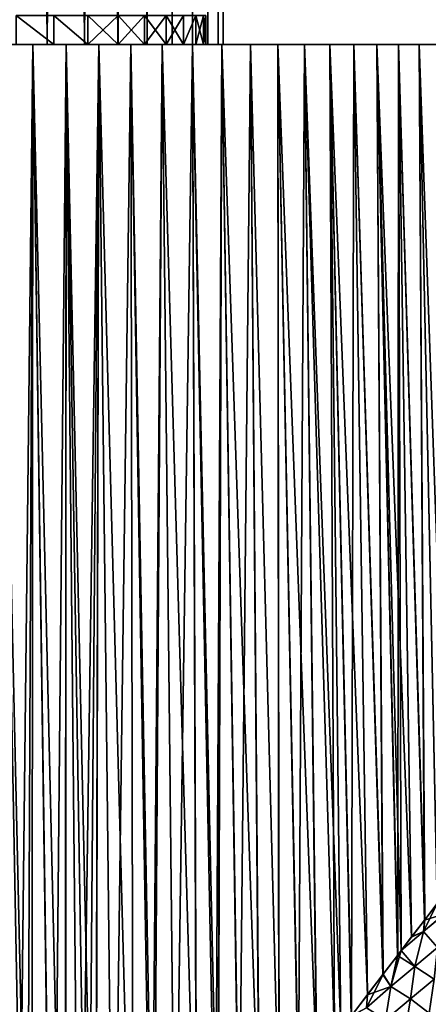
# Model space of a CAD drawing. Header units: millimetres. Extents: x -30 to 76, y -3 to 301.
# Tile 46 of 256: x 8 to 20, y 86 to 113. Entities that reach past the tile are written whole.
import ezdxf

# ---------------------------------------------------------------- set-up
doc = ezdxf.new("R2010")
doc.units = ezdxf.units.MM
doc.header["$LTSCALE"] = 81.481481
for name, color, linetype in [('13', 7, 'CONTINUOUS'), ('19', 7, 'CONTINUOUS'), ('3', 7, 'CONTINUOUS'), ('430', 7, 'CONTINUOUS'), ('444', 7, 'CONTINUOUS'), ('446', 7, 'CONTINUOUS'), ('447', 7, 'CONTINUOUS')]:
    doc.layers.add(name, color=color, linetype=linetype)

msp = doc.modelspace()

# ---------------------------------------------------------------- linework, layer by layer
at = {"layer": '13', "color": 7, "linetype": 'CONTINUOUS', "true_color": 0xaaaaaa}
for points in [[(19.546, 87.843, -12.869), (19.89, 88.29, -12.34), (19.508, 87.515, -12.945), (19.546, 87.843, -12.869)], [(19.89, 88.29, -12.34), (20.095, 88.008, -12.068), (19.508, 87.515, -12.945), (19.89, 88.29, -12.34)], [(19.886, 88.285, 12.348), (19.542, 87.837, 12.876), (20.096, 88.008, 12.068), (19.886, 88.285, 12.348)], [(19.542, 87.837, 12.876), (19.177, 87.363, 13.402), (19.508, 87.515, 12.945), (19.542, 87.837, 12.876)], [(19.182, 87.369, -13.395), (19.546, 87.843, -12.869), (19.508, 87.515, -12.945), (19.182, 87.369, -13.395)], [(19.542, 87.837, 12.876), (19.508, 87.515, 12.945), (20.096, 88.008, 12.068), (19.542, 87.837, 12.876)], [(19.508, 87.515, 12.945), (19.897, 87.075, 12.538), (20.096, 88.008, 12.068), (19.508, 87.515, 12.945)], [(20.095, 88.008, -12.068), (19.897, 87.075, -12.538), (19.508, 87.515, -12.945), (20.095, 88.008, -12.068)], [(18.893, 86.991, -13.793), (19.182, 87.369, -13.395), (19.508, 87.515, -12.945), (18.893, 86.991, -13.793)], [(19.269, 86.551, -13.393), (18.893, 86.991, -13.793), (19.508, 87.515, -12.945), (19.269, 86.551, -13.393)], [(19.177, 87.363, 13.402), (18.893, 86.991, 13.793), (19.508, 87.515, 12.945), (19.177, 87.363, 13.402)], [(18.893, 86.991, 13.793), (19.269, 86.551, 13.393), (19.508, 87.515, 12.945), (18.893, 86.991, 13.793)], [(19.269, 86.551, 13.393), (19.897, 87.075, 12.538), (19.508, 87.515, 12.945), (19.269, 86.551, 13.393)], [(19.897, 87.075, -12.538), (19.269, 86.551, -13.393), (19.508, 87.515, -12.945), (19.897, 87.075, -12.538)], [(18.798, 86.868, -13.919), (18.893, 86.991, -13.793), (18.613, 85.997, -14.22), (18.798, 86.868, -13.919)], [(18.893, 86.991, -13.793), (19.269, 86.551, -13.393), (18.613, 85.997, -14.22), (18.893, 86.991, -13.793)], [(18.893, 86.991, 13.793), (18.793, 86.861, 13.926), (19.269, 86.551, 13.393), (18.893, 86.991, 13.793)], [(19.269, 86.551, 13.393), (19.809, 86.204, 12.921), (19.897, 87.075, 12.538), (19.269, 86.551, 13.393)], [(19.897, 87.075, -12.538), (19.809, 86.204, -12.922), (19.269, 86.551, -13.393), (19.897, 87.075, -12.538)], [(18.793, 86.861, 13.926), (18.389, 86.331, 14.446), (18.613, 85.997, 14.22), (18.793, 86.861, 13.926)], [(18.394, 86.338, -14.44), (18.798, 86.868, -13.919), (18.613, 85.997, -14.22), (18.394, 86.338, -14.44)], [(18.793, 86.861, 13.926), (18.613, 85.997, 14.22), (19.269, 86.551, 13.393), (18.793, 86.861, 13.926)], [(18.613, 85.997, 14.22), (19.15, 85.657, 13.75), (19.269, 86.551, 13.393), (18.613, 85.997, 14.22)], [(19.269, 86.551, -13.393), (19.15, 85.657, -13.75), (18.613, 85.997, -14.22), (19.269, 86.551, -13.393)], [(19.15, 85.657, 13.75), (19.809, 86.204, 12.921), (19.269, 86.551, 13.393), (19.15, 85.657, 13.75)], [(19.809, 86.204, -12.922), (19.15, 85.657, -13.75), (19.269, 86.551, -13.393), (19.809, 86.204, -12.922)], [(17.969, 85.779, -14.955), (18.394, 86.338, -14.44), (17.933, 85.413, -15.017), (17.969, 85.779, -14.955)], [(18.394, 86.338, -14.44), (18.613, 85.997, -14.22), (17.933, 85.413, -15.017), (18.394, 86.338, -14.44)], [(18.389, 86.331, 14.446), (17.963, 85.772, 14.962), (18.613, 85.997, 14.22), (18.389, 86.331, 14.446)], [(19.15, 85.657, 13.75), (19.67, 85.269, 13.436), (19.809, 86.204, 12.921), (19.15, 85.657, 13.75)], [(19.809, 86.204, -12.922), (19.67, 85.269, -13.436), (19.15, 85.657, -13.75), (19.809, 86.204, -12.922)], [(17.963, 85.772, 14.962), (17.933, 85.413, 15.017), (18.613, 85.997, 14.22), (17.963, 85.772, 14.962)], [(17.933, 85.413, 15.017), (18.466, 85.081, 14.548), (18.613, 85.997, 14.22), (17.933, 85.413, 15.017)], [(18.613, 85.997, -14.22), (18.466, 85.081, -14.548), (17.933, 85.413, -15.017), (18.613, 85.997, -14.22)], [(18.466, 85.081, 14.548), (19.15, 85.657, 13.75), (18.613, 85.997, 14.22), (18.466, 85.081, 14.548)], [(19.15, 85.657, -13.75), (18.466, 85.081, -14.548), (18.613, 85.997, -14.22), (19.15, 85.657, -13.75)], [(17.963, 85.772, 14.962), (17.517, 85.182, 15.472), (17.933, 85.413, 15.017), (17.963, 85.772, 14.962)], [(17.523, 85.19, -15.466), (17.969, 85.779, -14.955), (17.933, 85.413, -15.017), (17.523, 85.19, -15.466)], [(18.466, 85.081, 14.548), (18.997, 84.71, 14.212), (19.15, 85.657, 13.75), (18.466, 85.081, 14.548)], [(19.15, 85.657, -13.75), (18.997, 84.71, -14.212), (18.466, 85.081, -14.548), (19.15, 85.657, -13.75)], [(18.997, 84.71, 14.212), (19.67, 85.269, 13.436), (19.15, 85.657, 13.75), (18.997, 84.71, 14.212)], [(19.67, 85.269, -13.436), (18.997, 84.71, -14.212), (19.15, 85.657, -13.75), (19.67, 85.269, -13.436)]]:
    msp.add_3dface(points, dxfattribs=at)
at = {"layer": '19', "color": 7, "linetype": 'CONTINUOUS', "true_color": 0xaaaaaa}
for points in [[(7.784, 112, 20.974), (8.72, 112, 20.648), (7.998, 112, 11.491), (7.784, 112, 20.974)], [(8.72, 112, -20.648), (7.784, 112, -20.974), (7.998, 112, -11.491), (8.72, 112, -20.648)], [(7.998, 112, 11.491), (8.72, 112, 20.648), (9.119, 112, 10.623), (7.998, 112, 11.491)], [(9.119, 112, -10.623), (8.72, 112, -20.648), (7.998, 112, -11.491), (9.119, 112, -10.623)], [(8.72, 112, 20.648), (9.64, 112, 20.28), (9.119, 112, 10.623), (8.72, 112, 20.648)], [(9.64, 112, -20.28), (8.72, 112, -20.648), (9.119, 112, -10.623), (9.64, 112, -20.28)], [(9.119, 112, 10.623), (9.64, 112, 20.28), (10.147, 112, 9.646), (9.119, 112, 10.623)], [(10.147, 112, -9.646), (9.64, 112, -20.28), (9.119, 112, -10.623), (10.147, 112, -9.646)], [(9.64, 112, 20.28), (10.543, 112, 19.871), (10.147, 112, 9.646), (9.64, 112, 20.28)], [(10.543, 112, -19.871), (9.64, 112, -20.28), (10.147, 112, -9.646), (10.543, 112, -19.871)], [(10.147, 112, 9.646), (10.543, 112, 19.871), (11.071, 112, 8.569), (10.147, 112, 9.646)], [(11.071, 112, -8.569), (10.543, 112, -19.871), (10.147, 112, -9.646), (11.071, 112, -8.569)], [(10.543, 112, 19.871), (11.427, 112, 19.422), (11.071, 112, 8.569), (10.543, 112, 19.871)], [(11.427, 112, -19.422), (10.543, 112, -19.871), (11.071, 112, -8.569), (11.427, 112, -19.422)], [(11.071, 112, 8.569), (11.427, 112, 19.422), (11.881, 112, 7.406), (11.071, 112, 8.569)], [(11.881, 112, -7.406), (11.427, 112, -19.422), (11.071, 112, -8.569), (11.881, 112, -7.406)], [(11.427, 112, 19.422), (12.289, 112, 18.934), (11.881, 112, 7.406), (11.427, 112, 19.422)], [(12.289, 112, -18.934), (11.427, 112, -19.422), (11.881, 112, -7.406), (12.289, 112, -18.934)], [(11.881, 112, 7.406), (12.289, 112, 18.934), (12.569, 112, 6.166), (11.881, 112, 7.406)], [(12.569, 112, -6.166), (12.289, 112, -18.934), (11.881, 112, -7.406), (12.569, 112, -6.166)], [(12.289, 112, 18.934), (13.129, 112, 18.407), (12.569, 112, 6.166), (12.289, 112, 18.934)], [(13.129, 112, -18.407), (12.289, 112, -18.934), (13.129, 112, -4.862), (13.129, 112, -18.407)], [(13.129, 112, -4.862), (12.289, 112, -18.934), (12.569, 112, -6.166), (13.129, 112, -4.862)], [(12.569, 112, 6.166), (13.129, 112, 18.407), (13.129, 112, 4.862), (12.569, 112, 6.166)], [(13.129, 112, 18.407), (13.944, 112, 17.843), (13.553, 112, 3.509), (13.129, 112, 18.407)], [(13.129, 112, 4.862), (13.129, 112, 18.407), (13.553, 112, 3.509), (13.129, 112, 4.862)], [(13.944, 112, -17.843), (13.129, 112, -18.407), (13.839, 112, -2.12), (13.944, 112, -17.843)], [(13.839, 112, -2.12), (13.129, 112, -18.407), (13.553, 112, -3.509), (13.839, 112, -2.12)], [(13.553, 112, -3.509), (13.129, 112, -18.407), (13.129, 112, -4.862), (13.553, 112, -3.509)], [(13.553, 112, 3.509), (13.944, 112, 17.843), (13.839, 112, 2.12), (13.553, 112, 3.509)], [(13.839, 112, 2.12), (13.944, 112, 17.843), (13.982, 112, 0.709), (13.839, 112, 2.12)], [(13.982, 112, -0.709), (13.944, 112, -17.843), (13.839, 112, -2.12), (13.982, 112, -0.709)], [(13.944, 112, 17.843), (14.732, 112, 17.244), (13.982, 112, 0.709), (13.944, 112, 17.843)], [(14.732, 112, 17.244), (14.732, 112, -17.244), (13.944, 112, -17.843), (14.732, 112, 17.244)], [(14.732, 112, 17.244), (13.944, 112, -17.843), (13.982, 112, -0.709), (14.732, 112, 17.244)], [(13.982, 112, 0.709), (14.732, 112, 17.244), (13.982, 112, -0.709), (13.982, 112, 0.709)], [(14.732, 112, 17.244), (15.492, 112, 16.611), (14.732, 112, -17.244), (14.732, 112, 17.244)], [(15.492, 112, 16.611), (15.492, 112, -16.611), (14.732, 112, -17.244), (15.492, 112, 16.611)], [(15.492, 112, 16.611), (16.222, 112, 15.944), (15.492, 112, -16.611), (15.492, 112, 16.611)], [(16.222, 112, 15.944), (16.222, 112, -15.944), (15.492, 112, -16.611), (16.222, 112, 15.944)], [(16.222, 112, 15.944), (16.922, 112, 15.245), (16.222, 112, -15.944), (16.222, 112, 15.944)], [(16.922, 112, 15.245), (16.922, 112, -15.245), (16.222, 112, -15.944), (16.922, 112, 15.245)], [(16.922, 112, 15.245), (17.589, 112, 14.516), (16.922, 112, -15.245), (16.922, 112, 15.245)], [(17.589, 112, 14.516), (17.589, 112, -14.516), (16.922, 112, -15.245), (17.589, 112, 14.516)], [(17.589, 112, 14.516), (18.224, 112, 13.757), (17.589, 112, -14.516), (17.589, 112, 14.516)], [(18.224, 112, 13.757), (18.224, 112, -13.757), (17.589, 112, -14.516), (18.224, 112, 13.757)], [(18.224, 112, 13.757), (18.824, 112, 12.971), (18.224, 112, -13.757), (18.224, 112, 13.757)], [(18.824, 112, 12.971), (18.824, 112, -12.971), (18.224, 112, -13.757), (18.824, 112, 12.971)], [(18.824, 112, 12.971), (19.388, 112, 12.158), (18.824, 112, -12.971), (18.824, 112, 12.971)], [(19.388, 112, 12.158), (19.388, 112, -12.158), (18.824, 112, -12.971), (19.388, 112, 12.158)], [(19.388, 112, 12.158), (19.916, 112, 11.319), (19.388, 112, -12.158), (19.388, 112, 12.158)], [(19.916, 112, 11.319), (19.916, 112, -11.319), (19.388, 112, -12.158), (19.916, 112, 11.319)]]:
    msp.add_3dface(points, dxfattribs=at)
at = {"layer": '3', "color": 7, "linetype": 'CONTINUOUS', "true_color": 0xaaaaaa}
for points in [[(8.72, 112, 20.648), (7.784, 112, 20.974), (8.694, 72, 21.591), (8.72, 112, 20.648)], [(8.694, 72, 21.591), (7.784, 112, 20.974), (8.548, 71.689, 21.65), (8.694, 72, 21.591)], [(8.548, 71.689, 21.65), (7.784, 112, 20.974), (8.257, 71.03, 21.764), (8.548, 71.689, 21.65)], [(7.784, 112, -20.974), (8.72, 112, -20.648), (8.259, 71.036, -21.763), (7.784, 112, -20.974)], [(8.259, 71.036, -21.763), (8.72, 112, -20.648), (8.548, 71.689, -21.65), (8.259, 71.036, -21.763)], [(8.548, 71.689, -21.65), (8.72, 112, -20.648), (8.698, 72.007, -21.59), (8.548, 71.689, -21.65)], [(9.267, 73.122, 21.352), (8.72, 112, 20.648), (8.694, 72, 21.591), (9.267, 73.122, 21.352)], [(8.698, 72.007, -21.59), (8.72, 112, -20.648), (9.27, 73.129, -21.35), (8.698, 72.007, -21.59)], [(9.64, 112, 20.28), (8.72, 112, 20.648), (9.615, 73.752, 21.199), (9.64, 112, 20.28)], [(9.615, 73.752, 21.199), (8.72, 112, 20.648), (9.267, 73.122, 21.352), (9.615, 73.752, 21.199)], [(8.72, 112, -20.648), (9.64, 112, -20.28), (9.27, 73.129, -21.35), (8.72, 112, -20.648)], [(9.27, 73.129, -21.35), (9.64, 112, -20.28), (9.619, 73.759, -21.197), (9.27, 73.129, -21.35)], [(10.01, 74.434, 21.018), (9.64, 112, 20.28), (9.615, 73.752, 21.199), (10.01, 74.434, 21.018)], [(9.619, 73.759, -21.197), (9.64, 112, -20.28), (10.014, 74.441, -21.016), (9.619, 73.759, -21.197)], [(10.543, 112, 19.871), (9.64, 112, 20.28), (10.454, 75.17, 20.804), (10.543, 112, 19.871)], [(10.454, 75.17, 20.804), (9.64, 112, 20.28), (10.238, 74.817, 20.909), (10.454, 75.17, 20.804)], [(10.238, 74.817, 20.909), (9.64, 112, 20.28), (10.01, 74.434, 21.018), (10.238, 74.817, 20.909)], [(9.64, 112, -20.28), (10.543, 112, -19.871), (10.014, 74.441, -21.016), (9.64, 112, -20.28)], [(10.014, 74.441, -21.016), (10.543, 112, -19.871), (10.238, 74.817, -20.909), (10.014, 74.441, -21.016)], [(10.238, 74.817, -20.909), (10.543, 112, -19.871), (10.458, 75.177, -20.802), (10.238, 74.817, -20.909)], [(10.949, 75.96, 20.553), (10.543, 112, 19.871), (10.454, 75.17, 20.804), (10.949, 75.96, 20.553)], [(10.458, 75.177, -20.802), (10.543, 112, -19.871), (10.953, 75.967, -20.55), (10.458, 75.177, -20.802)], [(11.427, 112, 19.422), (10.543, 112, 19.871), (11.488, 76.791, 20.263), (11.427, 112, 19.422)], [(11.488, 76.791, 20.263), (10.543, 112, 19.871), (10.949, 75.96, 20.553), (11.488, 76.791, 20.263)], [(10.543, 112, -19.871), (11.427, 112, -19.422), (10.953, 75.967, -20.55), (10.543, 112, -19.871)], [(10.953, 75.967, -20.55), (11.427, 112, -19.422), (11.492, 76.798, -20.26), (10.953, 75.967, -20.55)], [(12.289, 112, 18.934), (11.427, 112, 19.422), (12.06, 77.648, 19.934), (12.289, 112, 18.934)], [(12.06, 77.648, 19.934), (11.427, 112, 19.422), (11.995, 77.552, 19.973), (12.06, 77.648, 19.934)], [(11.995, 77.552, 19.973), (11.427, 112, 19.422), (11.488, 76.791, 20.263), (11.995, 77.552, 19.973)], [(11.427, 112, -19.422), (12.289, 112, -18.934), (11.995, 77.552, -19.973), (11.427, 112, -19.422)], [(11.492, 76.798, -20.26), (11.427, 112, -19.422), (11.995, 77.552, -19.973), (11.492, 76.798, -20.26)], [(11.995, 77.552, -19.973), (12.289, 112, -18.934), (12.065, 77.656, -19.931), (11.995, 77.552, -19.973)], [(12.649, 78.509, 19.574), (12.289, 112, 18.934), (12.06, 77.648, 19.934), (12.649, 78.509, 19.574)], [(12.065, 77.656, -19.931), (12.289, 112, -18.934), (12.655, 78.518, -19.57), (12.065, 77.656, -19.931)], [(13.129, 112, 18.407), (12.289, 112, 18.934), (13.243, 79.36, 19.186), (13.129, 112, 18.407)], [(13.243, 79.36, 19.186), (12.289, 112, 18.934), (12.649, 78.509, 19.574), (13.243, 79.36, 19.186)], [(12.289, 112, -18.934), (13.129, 112, -18.407), (12.655, 78.518, -19.57), (12.289, 112, -18.934)], [(12.655, 78.518, -19.57), (13.129, 112, -18.407), (13.249, 79.369, -19.182), (12.655, 78.518, -19.57)], [(13.944, 112, 17.843), (13.129, 112, 18.407), (13.832, 80.191, 18.775), (13.944, 112, 17.843)], [(13.832, 80.191, 18.775), (13.129, 112, 18.407), (13.764, 80.095, 18.824), (13.832, 80.191, 18.775)], [(13.764, 80.095, 18.824), (13.129, 112, 18.407), (13.243, 79.36, 19.186), (13.764, 80.095, 18.824)], [(13.129, 112, -18.407), (13.944, 112, -17.843), (13.764, 80.095, -18.824), (13.129, 112, -18.407)], [(13.249, 79.369, -19.182), (13.129, 112, -18.407), (13.764, 80.095, -18.824), (13.249, 79.369, -19.182)], [(13.764, 80.095, -18.824), (13.944, 112, -17.843), (13.839, 80.2, -18.77), (13.764, 80.095, -18.824)], [(14.41, 80.994, 18.345), (13.944, 112, 17.843), (13.832, 80.191, 18.775), (14.41, 80.994, 18.345)], [(13.839, 80.2, -18.77), (13.944, 112, -17.843), (14.417, 81.004, -18.34), (13.839, 80.2, -18.77)], [(14.732, 112, 17.244), (13.944, 112, 17.843), (14.974, 81.768, 17.898), (14.732, 112, 17.244)], [(14.974, 81.768, 17.898), (13.944, 112, 17.843), (14.41, 80.994, 18.345), (14.974, 81.768, 17.898)], [(13.944, 112, -17.843), (14.732, 112, -17.244), (14.417, 81.004, -18.34), (13.944, 112, -17.843)], [(14.417, 81.004, -18.34), (14.732, 112, -17.244), (14.98, 81.778, -17.892), (14.417, 81.004, -18.34)], [(15.492, 112, 16.611), (14.732, 112, 17.244), (15.514, 82.504, 17.441), (15.492, 112, 16.611)], [(15.514, 82.504, 17.441), (14.732, 112, 17.244), (14.974, 81.768, 17.898), (15.514, 82.504, 17.441)], [(14.732, 112, -17.244), (15.492, 112, -16.611), (15.514, 82.504, -17.441), (14.732, 112, -17.244)], [(14.98, 81.778, -17.892), (14.732, 112, -17.244), (15.514, 82.504, -17.441), (14.98, 81.778, -17.892)], [(16.222, 112, 15.944), (15.492, 112, 16.611), (16.56, 83.91, 16.473), (16.222, 112, 15.944)], [(16.56, 83.91, 16.473), (15.492, 112, 16.611), (16.05, 83.227, 16.96), (16.56, 83.91, 16.473)], [(16.05, 83.227, 16.96), (15.492, 112, 16.611), (15.514, 82.504, 17.441), (16.05, 83.227, 16.96)], [(15.492, 112, -16.611), (16.222, 112, -15.944), (16.056, 83.235, -16.954), (15.492, 112, -16.611)], [(15.514, 82.504, -17.441), (15.492, 112, -16.611), (15.527, 82.522, -17.43), (15.514, 82.504, -17.441)], [(15.527, 82.522, -17.43), (15.492, 112, -16.611), (16.056, 83.235, -16.954), (15.527, 82.522, -17.43)], [(16.056, 83.235, -16.954), (16.222, 112, -15.944), (16.566, 83.918, -16.467), (16.056, 83.235, -16.954)], [(16.922, 112, 15.245), (16.222, 112, 15.944), (17.231, 84.803, 15.784), (16.922, 112, 15.245)], [(17.231, 84.803, 15.784), (16.222, 112, 15.944), (17.049, 84.562, 15.977), (17.231, 84.803, 15.784)], [(17.049, 84.562, 15.977), (16.222, 112, 15.944), (16.56, 83.91, 16.473), (17.049, 84.562, 15.977)], [(16.222, 112, -15.944), (16.922, 112, -15.245), (17.055, 84.57, -15.97), (16.222, 112, -15.944)], [(16.566, 83.918, -16.467), (16.222, 112, -15.944), (17.055, 84.57, -15.97), (16.566, 83.918, -16.467)], [(17.589, 112, 14.516), (16.922, 112, 15.245), (17.963, 85.772, 14.962), (17.589, 112, 14.516)], [(17.963, 85.772, 14.962), (16.922, 112, 15.245), (17.517, 85.182, 15.472), (17.963, 85.772, 14.962)], [(17.517, 85.182, 15.472), (16.922, 112, 15.245), (17.231, 84.803, 15.784), (17.517, 85.182, 15.472)], [(16.922, 112, -15.245), (17.589, 112, -14.516), (17.523, 85.19, -15.466), (16.922, 112, -15.245)], [(17.055, 84.57, -15.97), (16.922, 112, -15.245), (17.231, 84.803, -15.784), (17.055, 84.57, -15.97)], [(17.231, 84.803, -15.784), (16.922, 112, -15.245), (17.523, 85.19, -15.466), (17.231, 84.803, -15.784)], [(17.523, 85.19, -15.466), (17.589, 112, -14.516), (17.969, 85.779, -14.955), (17.523, 85.19, -15.466)], [(18.224, 112, 13.757), (17.589, 112, 14.516), (18.389, 86.331, 14.446), (18.224, 112, 13.757)], [(18.389, 86.331, 14.446), (17.589, 112, 14.516), (17.963, 85.772, 14.962), (18.389, 86.331, 14.446)], [(17.589, 112, -14.516), (18.224, 112, -13.757), (18.394, 86.338, -14.44), (17.589, 112, -14.516)], [(17.969, 85.779, -14.955), (17.589, 112, -14.516), (18.394, 86.338, -14.44), (17.969, 85.779, -14.955)], [(18.824, 112, 12.971), (18.224, 112, 13.757), (19.177, 87.363, 13.402), (18.824, 112, 12.971)], [(19.177, 87.363, 13.402), (18.224, 112, 13.757), (18.893, 86.991, 13.793), (19.177, 87.363, 13.402)], [(18.893, 86.991, 13.793), (18.224, 112, 13.757), (18.793, 86.861, 13.926), (18.893, 86.991, 13.793)], [(18.793, 86.861, 13.926), (18.224, 112, 13.757), (18.389, 86.331, 14.446), (18.793, 86.861, 13.926)], [(18.224, 112, -13.757), (18.824, 112, -12.971), (18.798, 86.868, -13.919), (18.224, 112, -13.757)], [(18.394, 86.338, -14.44), (18.224, 112, -13.757), (18.798, 86.868, -13.919), (18.394, 86.338, -14.44)], [(18.798, 86.868, -13.919), (18.824, 112, -12.971), (18.893, 86.991, -13.793), (18.798, 86.868, -13.919)], [(19.388, 112, 12.158), (18.824, 112, 12.971), (19.542, 87.837, 12.876), (19.388, 112, 12.158)], [(19.542, 87.837, 12.876), (18.824, 112, 12.971), (19.177, 87.363, 13.402), (19.542, 87.837, 12.876)], [(18.824, 112, -12.971), (19.388, 112, -12.158), (19.546, 87.843, -12.869), (18.824, 112, -12.971)], [(18.893, 86.991, -13.793), (18.824, 112, -12.971), (19.182, 87.369, -13.395), (18.893, 86.991, -13.793)], [(19.182, 87.369, -13.395), (18.824, 112, -12.971), (19.546, 87.843, -12.869), (19.182, 87.369, -13.395)], [(19.916, 112, 11.319), (19.388, 112, 12.158), (20.21, 88.706, 11.819), (19.916, 112, 11.319)], [(20.21, 88.706, 11.819), (19.388, 112, 12.158), (19.886, 88.285, 12.348), (20.21, 88.706, 11.819)], [(19.886, 88.285, 12.348), (19.388, 112, 12.158), (19.542, 87.837, 12.876), (19.886, 88.285, 12.348)], [(19.388, 112, -12.158), (19.916, 112, -11.319), (19.89, 88.29, -12.34), (19.388, 112, -12.158)], [(19.546, 87.843, -12.869), (19.388, 112, -12.158), (19.89, 88.29, -12.34), (19.546, 87.843, -12.869)]]:
    msp.add_3dface(points, dxfattribs=at)
at = {"layer": '430', "color": 7, "linetype": 'CONTINUOUS', "true_color": 0xaaaaaa}
for points in [[(9.301, 112, -9.785), (8.263, 112, -10.675), (9.301, 112, 9.785), (9.301, 112, -9.785)], [(9.301, 112, 9.785), (8.263, 112, -10.675), (8.263, 112, 10.675), (9.301, 112, 9.785)], [(10.243, 112, -8.794), (9.301, 112, -9.785), (10.243, 112, 8.794), (10.243, 112, -8.794)], [(10.243, 112, 8.794), (9.301, 112, -9.785), (9.301, 112, 9.785), (10.243, 112, 8.794)], [(11.08, 112, -7.712), (10.243, 112, -8.794), (11.08, 112, 7.712), (11.08, 112, -7.712)], [(11.08, 112, 7.712), (10.243, 112, -8.794), (10.243, 112, 8.794), (11.08, 112, 7.712)], [(11.804, 112, -6.552), (11.08, 112, -7.712), (11.804, 112, 6.552), (11.804, 112, -6.552)], [(11.804, 112, 6.552), (11.08, 112, -7.712), (11.08, 112, 7.712), (11.804, 112, 6.552)], [(12.406, 112, -5.324), (11.804, 112, -6.552), (12.406, 112, 5.324), (12.406, 112, -5.324)], [(12.406, 112, 5.324), (11.804, 112, -6.552), (11.804, 112, 6.552), (12.406, 112, 5.324)], [(12.881, 112, -4.041), (12.406, 112, -5.324), (12.881, 112, 4.041), (12.881, 112, -4.041)], [(12.881, 112, 4.041), (12.406, 112, -5.324), (12.406, 112, 5.324), (12.881, 112, 4.041)], [(13.224, 112, -2.718), (12.881, 112, -4.041), (13.224, 112, 2.718), (13.224, 112, -2.718)], [(13.224, 112, 2.718), (12.881, 112, -4.041), (12.881, 112, 4.041), (13.224, 112, 2.718)], [(13.431, 112, -1.366), (13.224, 112, -2.718), (13.431, 112, 1.366), (13.431, 112, -1.366)], [(13.431, 112, 1.366), (13.224, 112, -2.718), (13.224, 112, 2.718), (13.431, 112, 1.366)], [(13.5, 112), (13.431, 112, -1.366), (13.431, 112, 1.366), (13.5, 112)]]:
    msp.add_3dface(points, dxfattribs=at)
at = {"layer": '444', "color": 7, "linetype": 'CONTINUOUS', "true_color": 0xaaaaaa}
for points in [[(7.998, 112, 11.491), (9.119, 112, 10.623), (7.998, 246.8, 11.491), (7.998, 112, 11.491)], [(9.119, 112, 10.623), (9.119, 246.8, 10.623), (7.998, 246.8, 11.491), (9.119, 112, 10.623)], [(9.119, 112, -10.623), (7.998, 112, -11.491), (9.119, 246.8, -10.623), (9.119, 112, -10.623)], [(7.998, 112, -11.491), (7.998, 246.8, -11.491), (9.119, 246.8, -10.623), (7.998, 112, -11.491)], [(9.119, 112, 10.623), (10.147, 112, 9.646), (9.119, 246.8, 10.623), (9.119, 112, 10.623)], [(10.147, 112, 9.646), (10.147, 246.8, 9.646), (9.119, 246.8, 10.623), (10.147, 112, 9.646)], [(10.147, 112, -9.646), (9.119, 112, -10.623), (10.147, 246.8, -9.646), (10.147, 112, -9.646)], [(9.119, 112, -10.623), (9.119, 246.8, -10.623), (10.147, 246.8, -9.646), (9.119, 112, -10.623)], [(10.147, 112, 9.646), (11.071, 112, 8.569), (10.147, 246.8, 9.646), (10.147, 112, 9.646)], [(11.071, 112, 8.569), (11.071, 246.8, 8.569), (10.147, 246.8, 9.646), (11.071, 112, 8.569)], [(11.071, 112, -8.569), (10.147, 112, -9.646), (11.071, 246.8, -8.569), (11.071, 112, -8.569)], [(10.147, 112, -9.646), (10.147, 246.8, -9.646), (11.071, 246.8, -8.569), (10.147, 112, -9.646)], [(11.071, 112, 8.569), (11.881, 112, 7.406), (11.071, 246.8, 8.569), (11.071, 112, 8.569)], [(11.881, 112, 7.406), (11.881, 246.8, 7.405), (11.071, 246.8, 8.569), (11.881, 112, 7.406)], [(11.881, 112, -7.406), (11.071, 112, -8.569), (11.881, 246.8, -7.405), (11.881, 112, -7.406)], [(11.071, 112, -8.569), (11.071, 246.8, -8.569), (11.881, 246.8, -7.405), (11.071, 112, -8.569)], [(11.881, 112, 7.406), (12.569, 112, 6.166), (11.881, 246.8, 7.405), (11.881, 112, 7.406)], [(12.569, 112, 6.166), (12.569, 246.8, 6.166), (11.881, 246.8, 7.405), (12.569, 112, 6.166)], [(12.569, 112, -6.166), (11.881, 112, -7.406), (12.569, 246.8, -6.166), (12.569, 112, -6.166)], [(11.881, 112, -7.406), (11.881, 246.8, -7.405), (12.569, 246.8, -6.166), (11.881, 112, -7.406)], [(12.569, 112, 6.166), (13.129, 112, 4.862), (12.569, 246.8, 6.166), (12.569, 112, 6.166)], [(13.129, 112, 4.862), (13.129, 246.8, 4.862), (12.569, 246.8, 6.166), (13.129, 112, 4.862)], [(13.129, 112, -4.862), (12.569, 112, -6.166), (13.129, 246.8, -4.862), (13.129, 112, -4.862)], [(12.569, 112, -6.166), (12.569, 246.8, -6.166), (13.129, 246.8, -4.862), (12.569, 112, -6.166)], [(13.129, 112, 4.862), (13.553, 112, 3.509), (13.129, 246.8, 4.862), (13.129, 112, 4.862)], [(13.553, 112, 3.509), (13.553, 246.8, 3.509), (13.129, 246.8, 4.862), (13.553, 112, 3.509)], [(13.553, 112, -3.509), (13.129, 112, -4.862), (13.553, 246.8, -3.509), (13.553, 112, -3.509)], [(13.129, 112, -4.862), (13.129, 246.8, -4.862), (13.553, 246.8, -3.509), (13.129, 112, -4.862)], [(13.553, 112, 3.509), (13.839, 112, 2.12), (13.553, 246.8, 3.509), (13.553, 112, 3.509)], [(13.839, 112, 2.12), (13.839, 246.8, 2.12), (13.553, 246.8, 3.509), (13.839, 112, 2.12)], [(13.839, 112, -2.12), (13.553, 112, -3.509), (13.839, 246.8, -2.12), (13.839, 112, -2.12)], [(13.553, 112, -3.509), (13.553, 246.8, -3.509), (13.839, 246.8, -2.12), (13.553, 112, -3.509)], [(13.839, 112, 2.12), (13.982, 112, 0.709), (13.839, 246.8, 2.12), (13.839, 112, 2.12)], [(13.982, 112, 0.709), (13.982, 246.8, 0.709), (13.839, 246.8, 2.12), (13.982, 112, 0.709)], [(13.982, 112, -0.709), (13.839, 112, -2.12), (13.982, 246.8, -0.709), (13.982, 112, -0.709)], [(13.839, 112, -2.12), (13.839, 246.8, -2.12), (13.982, 246.8, -0.709), (13.839, 112, -2.12)], [(13.982, 112, 0.709), (13.982, 112, -0.709), (13.982, 246.8, 0.709), (13.982, 112, 0.709)], [(13.982, 112, -0.709), (13.982, 246.8, -0.709), (13.982, 246.8, 0.709), (13.982, 112, -0.709)]]:
    msp.add_3dface(points, dxfattribs=at)
at = {"layer": '446', "color": 7, "linetype": 'CONTINUOUS', "true_color": 0xaaaaaa}
for points in [[(8.263, 112.8, 10.675), (9.301, 112.8, 9.785), (9.301, 112, 9.785), (8.263, 112.8, 10.675)], [(8.263, 112.8, 10.675), (9.301, 112, 9.785), (8.263, 112, 10.675), (8.263, 112.8, 10.675)], [(9.301, 112.8, 9.785), (10.243, 112.8, 8.793), (10.243, 112, 8.794), (9.301, 112.8, 9.785)], [(9.301, 112.8, 9.785), (10.243, 112, 8.794), (9.301, 112, 9.785), (9.301, 112.8, 9.785)], [(10.243, 112.8, 8.793), (11.08, 112.8, 7.712), (10.243, 112, 8.794), (10.243, 112.8, 8.793)], [(11.08, 112.8, 7.712), (11.08, 112, 7.712), (10.243, 112, 8.794), (11.08, 112.8, 7.712)], [(11.08, 112.8, 7.712), (11.804, 112.8, 6.552), (11.08, 112, 7.712), (11.08, 112.8, 7.712)], [(11.804, 112.8, 6.552), (11.804, 112, 6.552), (11.08, 112, 7.712), (11.804, 112.8, 6.552)], [(11.804, 112.8, 6.552), (12.406, 112.8, 5.324), (11.804, 112, 6.552), (11.804, 112.8, 6.552)], [(12.406, 112.8, 5.324), (12.406, 112, 5.324), (11.804, 112, 6.552), (12.406, 112.8, 5.324)], [(12.406, 112.8, 5.324), (12.881, 112.8, 4.041), (12.406, 112, 5.324), (12.406, 112.8, 5.324)], [(12.881, 112.8, 4.041), (12.881, 112, 4.041), (12.406, 112, 5.324), (12.881, 112.8, 4.041)], [(12.881, 112.8, 4.041), (13.224, 112.8, 2.718), (12.881, 112, 4.041), (12.881, 112.8, 4.041)], [(13.224, 112.8, 2.718), (13.224, 112, 2.718), (12.881, 112, 4.041), (13.224, 112.8, 2.718)], [(13.224, 112.8, 2.718), (13.431, 112.8, 1.366), (13.224, 112, 2.718), (13.224, 112.8, 2.718)], [(13.431, 112.8, 1.366), (13.431, 112, 1.366), (13.224, 112, 2.718), (13.431, 112.8, 1.366)], [(13.431, 112.8, 1.366), (13.5, 112.8), (13.431, 112, 1.366), (13.431, 112.8, 1.366)], [(13.5, 112.8), (13.5, 112), (13.431, 112, 1.366), (13.5, 112.8)]]:
    msp.add_3dface(points, dxfattribs=at)
at = {"layer": '447', "color": 7, "linetype": 'CONTINUOUS', "true_color": 0xaaaaaa}
for points in [[(9.301, 112.8, -9.785), (8.263, 112.8, -10.675), (9.301, 112, -9.785), (9.301, 112.8, -9.785)], [(8.263, 112.8, -10.675), (8.263, 112, -10.675), (9.301, 112, -9.785), (8.263, 112.8, -10.675)], [(10.243, 112.8, -8.793), (9.301, 112.8, -9.785), (10.243, 112, -8.794), (10.243, 112.8, -8.793)], [(9.301, 112.8, -9.785), (9.301, 112, -9.785), (10.243, 112, -8.794), (9.301, 112.8, -9.785)], [(11.08, 112.8, -7.712), (10.243, 112.8, -8.793), (11.08, 112, -7.712), (11.08, 112.8, -7.712)], [(10.243, 112.8, -8.793), (10.243, 112, -8.794), (11.08, 112, -7.712), (10.243, 112.8, -8.793)], [(11.804, 112.8, -6.552), (11.08, 112.8, -7.712), (11.804, 112, -6.552), (11.804, 112.8, -6.552)], [(11.08, 112.8, -7.712), (11.08, 112, -7.712), (11.804, 112, -6.552), (11.08, 112.8, -7.712)], [(12.406, 112.8, -5.324), (11.804, 112.8, -6.552), (12.406, 112, -5.324), (12.406, 112.8, -5.324)], [(11.804, 112.8, -6.552), (11.804, 112, -6.552), (12.406, 112, -5.324), (11.804, 112.8, -6.552)], [(12.881, 112.8, -4.041), (12.406, 112.8, -5.324), (12.881, 112, -4.041), (12.881, 112.8, -4.041)], [(12.406, 112.8, -5.324), (12.406, 112, -5.324), (12.881, 112, -4.041), (12.406, 112.8, -5.324)], [(13.224, 112.8, -2.718), (12.881, 112.8, -4.041), (12.881, 112, -4.041), (13.224, 112.8, -2.718)], [(13.224, 112.8, -2.718), (12.881, 112, -4.041), (13.224, 112, -2.718), (13.224, 112.8, -2.718)], [(13.431, 112.8, -1.366), (13.224, 112.8, -2.718), (13.431, 112, -1.366), (13.431, 112.8, -1.366)], [(13.224, 112.8, -2.718), (13.224, 112, -2.718), (13.431, 112, -1.366), (13.224, 112.8, -2.718)], [(13.5, 112.8), (13.431, 112.8, -1.366), (13.5, 112), (13.5, 112.8)], [(13.431, 112.8, -1.366), (13.431, 112, -1.366), (13.5, 112), (13.431, 112.8, -1.366)]]:
    msp.add_3dface(points, dxfattribs=at)

doc.saveas('drawing.dxf')
